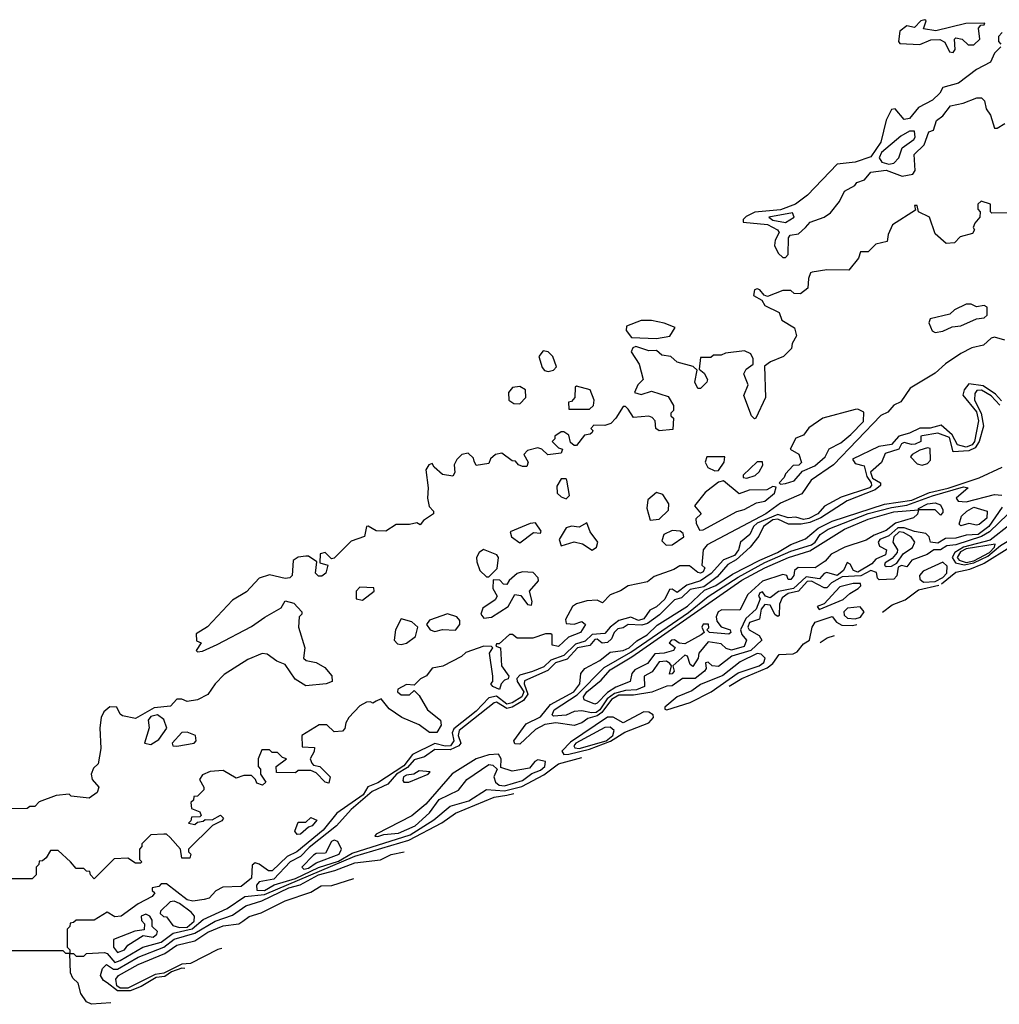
# Model space of a CAD drawing. Extents: x 2889633 to 3052318, y 540750 to 918690.
# Tile 2 of 256: x 2979646 to 2983444, y 543363 to 547180. Entities that reach past the tile are written whole.
import ezdxf

# ---------------------------------------------------------------- set-up
doc = ezdxf.new("R2010")
doc.units = 0

msp = doc.modelspace()

# ---------------------------------------------------------------- linework, layer by layer
at = {"layer": '0CON02XD'}
for points in [[(2983265, 547052.5), (2983272.5, 547065), (2983270, 547105), (2983275, 547110), (2983300, 547105), (2983323, 547083), (2983345, 547082.5), (2983367.5, 547105), (2983363, 547147), (2983371.7, 547158.3), (2983385, 547160), (2983387, 547167), (2983314.2, 547165.8), (2983197, 547137), (2983150, 547145), (2983160, 547175), (2983155, 547180), (2983140, 547175), (2983115, 547150), (2983085, 547156.7), (2983057.5, 547135), (2983053.3, 547095), (2983057.5, 547087.5), (2983135, 547083.3), (2983178.3, 547101.7), (2983213, 547103), (2983233, 547093), (2983250, 547055), (2983265, 547052.5)], [(2983455, 547130), (2983440, 547115), (2983440, 547095), (2983450, 547085)], [(2983450, 547075), (2983425, 547050), (2983410, 547015), (2983355, 546987.5), (2983285, 546933.8), (2983225, 546917.5), (2983212.5, 546895), (2983185, 546867.5), (2983130.7, 546839.3), (2983095, 546797.5), (2983075, 546792.5), (2983040, 546835), (2983025, 546832.5), (2983005, 546790), (2982983.8, 546705), (2982945, 546648), (2982885, 546628), (2982815, 546620), (2982699.7, 546500.4), (2982653.3, 546465), (2982595, 546443.5), (2982496.4, 546433.6), (2982462.5, 546417.5), (2982450, 546405), (2982450, 546395), (2982545, 546386.4), (2982583.3, 546365), (2982590, 546355), (2982574.2, 546325), (2982572.5, 546305), (2982586.7, 546275), (2982605, 546258.8), (2982615, 546258.8), (2982625, 546270), (2982626.2, 546333.8), (2982632.5, 546345), (2982665, 546350), (2982692.5, 546375), (2982710, 546395), (2982765, 546414), (2982789.1, 546430.9), (2982824.2, 546475.8), (2982843.3, 546515), (2982883, 546537), (2982891.7, 546548.3), (2982920.7, 546559.3), (2982945, 546588.8), (2983005, 546596.9), (2983067, 546573), (2983108.3, 546581.7), (2983117.5, 546595), (2983113, 546657), (2983152.5, 546695), (2983170, 546745), (2983188.3, 546751.7), (2983200.7, 546789.3), (2983225, 546807.5), (2983255, 546846.7), (2983303.9, 546856.1), (2983357, 546877), (2983375, 546877.5), (2983386.1, 546866.1), (2983392.5, 546835), (2983409.5, 546809.5), (2983425, 546760), (2983435, 546760), (2983465, 546777.5)], [(2983015, 546620), (2983035, 546624.2), (2983054.2, 546645), (2983067.1, 546682.9), (2983112, 546715), (2983117.5, 546725), (2983115, 546747.5), (2983095, 546748), (2983061.7, 546728.3), (2982987.1, 546665), (2982978, 546645), (2982988.3, 546628.3), (2983015, 546620)], [(2983498.3, 546431.7), (2983415, 546430), (2983410, 546435), (2983410, 546465), (2983373, 546477), (2983360, 546465), (2983360, 546445), (2983370, 546435), (2983367.5, 546415), (2983348.3, 546391.7), (2983342.5, 546375), (2983347.5, 546365), (2983339.3, 546350.7), (2983291.7, 546338.3), (2983270, 546315), (2983237, 546313), (2983195, 546350), (2983173.3, 546415), (2983130, 546435), (2983125, 546460), (2983115, 546460), (2983118.3, 546441.7), (2983030, 546385), (2983013, 546347), (2983009.3, 546320.7), (2982965, 546310), (2982935, 546280), (2982905, 546280), (2982897.5, 546255), (2982860.7, 546209.3), (2982775, 546210), (2982718.3, 546201.7), (2982711.7, 546198.3), (2982703.6, 546176.4), (2982700.7, 546139.3), (2982673, 546117), (2982648.3, 546118.3), (2982635, 546130), (2982605, 546130), (2982545, 546107.5), (2982531.7, 546111.7), (2982515, 546132.5), (2982505, 546136.7), (2982495, 546132.5), (2982490.8, 546110.8), (2982523, 546093), (2982535, 546072.5), (2982590, 546045), (2982600, 546015), (2982650, 545985), (2982657.5, 545955), (2982640, 545925), (2982637.5, 545905), (2982607.5, 545875), (2982556.4, 545853.6), (2982533, 545837), (2982536.7, 545715), (2982500, 545635), (2982495, 545632.5), (2982483.3, 545645), (2982453.6, 545723.6), (2982470, 545765), (2982456.7, 545796.7), (2982453.3, 545806.7), (2982462.5, 545825), (2982490, 545845), (2982490, 545865), (2982480, 545885), (2982456.4, 545896.4), (2982382.5, 545887.5), (2982365, 545880), (2982335, 545880), (2982325, 545870), (2982285, 545870), (2982280, 545825), (2982299.3, 545809.3), (2982312.5, 545785), (2982310, 545775), (2982285, 545750), (2982275, 545750), (2982263.3, 545775), (2982271.7, 545821.7), (2982256.2, 545836.2), (2982195, 545852.5), (2982170, 545875), (2982135, 545880), (2982115, 545897.5), (2982085, 545896.7), (2982035, 545913.3), (2982022.3, 545907.7), (2982017, 545893), (2982047.5, 545845), (2982062.5, 545785), (2982042.5, 545765), (2982030, 545735), (2982055, 545727.5), (2982095, 545740), (2982159.3, 545719.3), (2982180, 545685), (2982180, 545665), (2982170, 545655), (2982170, 545645), (2982180, 545635), (2982178.3, 545591.7), (2982125, 545586.7), (2982112.5, 545595), (2982110, 545625), (2982098.3, 545638.3), (2982085, 545643.3), (2982025, 545637.5), (2982005, 545670), (2981995, 545680), (2981985, 545680), (2981957.5, 545635), (2981937.5, 545615), (2981915, 545607.5), (2981871.7, 545608.3), (2981860, 545595), (2981867.5, 545587.5), (2981865, 545580), (2981857, 545573), (2981835, 545570), (2981805, 545530), (2981795, 545530), (2981781.7, 545541.7), (2981775, 545570), (2981755, 545582.5), (2981745, 545582.5), (2981720, 545565), (2981720, 545555), (2981710, 545545), (2981735, 545520), (2981750, 545515), (2981745, 545500), (2981693.6, 545493.6), (2981670, 545515), (2981655, 545520), (2981615, 545510), (2981600, 545495), (2981617.5, 545465), (2981611.7, 545448.3), (2981595, 545447.5), (2981580, 545455), (2981568.3, 545468.3), (2981555, 545470), (2981515, 545500), (2981490, 545495), (2981471.7, 545478.3), (2981465, 545460), (2981415, 545452.5), (2981408.3, 545468.3), (2981405, 545480), (2981385, 545500), (2981360, 545495), (2981340, 545475), (2981330, 545455), (2981332.5, 545425), (2981325, 545410), (2981285, 545417.5), (2981252.5, 545445), (2981245, 545460), (2981232.5, 545455), (2981220, 545435), (2981230, 545365), (2981226.7, 545325), (2981233.6, 545293.6), (2981250, 545275), (2981250, 545265), (2981211.7, 545238.3), (2981198.3, 545221.7), (2981185, 545230), (2981156.7, 545223.3), (2981105, 545223.3), (2981065, 545197.5), (2981028.3, 545198.3), (2980997, 545217), (2980990, 545215), (2980983, 545177), (2980931.2, 545158.8), (2980865, 545092.5), (2980855, 545090), (2980830, 545115), (2980810.5, 545109.5), (2980810, 545075), (2980840, 545065), (2980832.5, 545035), (2980817, 545023), (2980805, 545022.5), (2980793.3, 545035), (2980798.3, 545078.3), (2980765, 545100), (2980755, 545100), (2980725, 545096.2), (2980706.4, 545083.6), (2980702.5, 545025), (2980693.6, 545016.4), (2980675, 545014.2), (2980615, 545027.5), (2980574.2, 545015.8), (2980525, 544962.5), (2980470.5, 544929.5), (2980373.9, 544826.1), (2980330.7, 544799.3), (2980331.7, 544771.7), (2980350, 544765), (2980330, 544735), (2980335, 544730), (2980355, 544732.5), (2980411.7, 544758.3), (2980545, 544827.5), (2980596.4, 544863.6), (2980659.3, 544900.7), (2980675, 544927.5), (2980708.3, 544918.3), (2980740, 544885), (2980740, 544875), (2980730, 544865), (2980727.5, 544825), (2980752, 544745), (2980746.7, 544705), (2980756.1, 544696.1), (2980795, 544688.8), (2980828.8, 544668.8), (2980856.1, 544636.1), (2980857.5, 544615), (2980834.4, 544605.6), (2980755, 544598), (2980713.7, 544623.7), (2980675, 544680.6), (2980643.3, 544693.3), (2980605, 544720.8), (2980586.4, 544723.6), (2980530.3, 544699.6), (2980438.6, 544641.4), (2980404.4, 544605.6), (2980375.9, 544564.1), (2980335, 544544), (2980295, 544536.7), (2980275, 544546.7), (2980255, 544546.7), (2980230.7, 544519.3), (2980167.6, 544512.4), (2980095, 544471.2), (2980045, 544481.2), (2980035, 544487.5), (2980022.5, 544515), (2979995, 544516.2), (2979972.7, 544497.3), (2979962, 544475), (2979956.2, 544435), (2979960, 544355), (2979950, 544295), (2979931.7, 544278.3), (2979922.5, 544255), (2979927.5, 544235), (2979952.5, 544205), (2979946.1, 544183.9), (2979915, 544162.5), (2979845, 544170), (2979837.5, 544177.5), (2979787.7, 544172.3), (2979721.7, 544148.3), (2979705, 544130), (2979685, 544130), (2979675, 544122.5), (2979535, 544120)], [(2982615, 546394.3), (2982648.8, 546415), (2982641.7, 546431.7), (2982550, 546415), (2982565, 546402.5), (2982615, 546394.3)], [(2983195, 545967.5), (2983225, 545972.5), (2983260.7, 545989.3), (2983295, 545993.3), (2983355, 546020), (2983385, 546023.8), (2983396.2, 546035), (2983396.2, 546066.2), (2983385, 546072.5), (2983355, 546067.5), (2983335, 546077.5), (2983315, 546077.5), (2983270, 546055), (2983251.7, 546038.3), (2983175, 546020), (2983170, 546005), (2983183.6, 545973.6), (2983195, 545967.5)], [(2982115, 545943.8), (2982166.2, 545953.8), (2982187, 545987), (2982145, 546004), (2982095, 546014.3), (2982055, 546014.2), (2981998.3, 545991.7), (2981997.5, 545975), (2982018.3, 545948.3), (2982115, 545943.8)], [(2983465, 545937.5), (2983425, 545948.8), (2983412.5, 545945), (2983381.7, 545918.3), (2983337.5, 545907.5), (2983295, 545886.7), (2983234.4, 545845.6), (2983195, 545810), (2983098.3, 545751.7), (2983061.7, 545698.3), (2983035, 545686.2), (2983011.2, 545658.8), (2982984.4, 545645.6), (2982801.2, 545455), (2982714.4, 545395.5), (2982677.5, 545342.5), (2982595, 545306.2), (2982538.8, 545265), (2982311.2, 545145), (2982296, 545125), (2982290, 545065), (2982302.5, 545055), (2982295, 545040), (2982285, 545034), (2982275, 545036.7), (2982242.5, 545062.5), (2982205, 545063.3), (2982181.7, 545048.3), (2982105, 545021.2), (2982079.5, 545000.5), (2982005, 544986), (2981975, 544966.2), (2981935, 544951.2), (2981905, 544920), (2981885, 544930), (2981845, 544927.1), (2981805, 544915.8), (2981788.8, 544905), (2981762.5, 544855), (2981765, 544840), (2981795, 544837.5), (2981825, 544847.5), (2981840, 544835), (2981820, 544805), (2981773, 544787), (2981735, 544750), (2981710, 544755), (2981710, 544795), (2981705, 544800), (2981685, 544800), (2981635, 544782.5), (2981575, 544782.5), (2981557, 544797), (2981545, 544796.7), (2981505, 544760), (2981495, 544760), (2981491.7, 544751.7), (2981510, 544745), (2981513.3, 544675), (2981542.5, 544635), (2981540, 544625), (2981525, 544620), (2981512.5, 544605), (2981505.9, 544584.1), (2981480, 544595), (2981472.5, 544605), (2981480, 544615), (2981480, 544635), (2981467.5, 544725), (2981480, 544745), (2981475, 544750), (2981445, 544751.2), (2981375, 544726.7), (2981358.3, 544711.7), (2981286, 544674), (2981245, 544666.2), (2981223.3, 544636.7), (2981200, 544625), (2981175, 544600), (2981145, 544602.5), (2981112.5, 544585), (2981110, 544575), (2981125, 544562.5), (2981157, 544563), (2981175, 544580), (2981195, 544560), (2981227.5, 544505), (2981277.5, 544465), (2981280, 544445), (2981263.6, 544416.4), (2981235, 544416.7), (2981195, 544446.2), (2981127.5, 544475), (2981078.3, 544508.3), (2981047, 544547), (2981028.3, 544538.3), (2981015, 544530), (2981006.4, 544536.4), (2980990, 544535), (2980965, 544520), (2980922.5, 544475), (2980910, 544455), (2980907, 544433), (2980897.5, 544422.5), (2980865, 544420), (2980836.7, 544446.7), (2980806.4, 544446.4), (2980740, 544405), (2980741.7, 544361.7), (2980788.3, 544358.3), (2980787, 544343), (2980772.5, 544315), (2980778.3, 544298.3), (2980785, 544290), (2980810, 544285), (2980850, 544245), (2980845, 544220), (2980830, 544225), (2980795, 544260), (2980775, 544270), (2980725, 544270), (2980715, 544260), (2980641.7, 544261.7), (2980640, 544285), (2980680, 544315), (2980665, 544320), (2980645, 544340), (2980625, 544340), (2980615, 544350), (2980585, 544350), (2980570, 544315), (2980570, 544285), (2980580, 544275), (2980580, 544255), (2980600, 544225), (2980587, 544213), (2980565, 544220), (2980560, 544235), (2980545, 544250), (2980515, 544250), (2980485, 544240), (2980435, 544270), (2980385, 544266.2), (2980355, 544253.3), (2980342.5, 544235), (2980360, 544205), (2980360, 544195), (2980335, 544170), (2980321.7, 544168.3), (2980320, 544155), (2980310, 544145), (2980311.7, 544121.7), (2980345, 544110), (2980350, 544095), (2980345, 544090), (2980311.7, 544088.3), (2980310, 544075), (2980300, 544065), (2980325, 544060), (2980335, 544070), (2980357, 544073), (2980365, 544080), (2980391.7, 544078.3), (2980425, 544096.7), (2980436.7, 544085), (2980430, 544075), (2980393.3, 544056.7), (2980300, 543965), (2980300, 543955), (2980310, 543945), (2980305, 543930), (2980275, 543930), (2980270, 543965), (2980229.5, 544009.5), (2980215, 544022.5), (2980205, 544023.3), (2980155, 544020), (2980120, 543985), (2980120, 543975), (2980110, 543965), (2980110, 543925), (2980120, 543915), (2980115, 543910), (2980095, 543910), (2980065, 543930), (2980012.5, 543927.5), (2979935, 543850), (2979920, 543865), (2979918.3, 543878.3), (2979905, 543880), (2979895, 543890), (2979865, 543890), (2979842.5, 543915), (2979795, 543960), (2979765, 543960), (2979748.3, 543931.7), (2979735, 543920), (2979721.7, 543918.3), (2979720, 543905), (2979710, 543895), (2979710, 543865), (2979695, 543850), (2979505, 543850)], [(2981695, 545816.2), (2981715, 545821.2), (2981727.5, 545835), (2981712.5, 545875), (2981695, 545892.5), (2981675, 545896.7), (2981658.8, 545875), (2981671.7, 545831.7), (2981680.8, 545820.8), (2981695, 545816.2)], [(2983452.1, 545702.1), (2983428.8, 545728.8), (2983381.1, 545761.1), (2983325, 545768), (2983307.5, 545745), (2983302.5, 545725), (2983355, 545660), (2983363.3, 545625), (2983347.9, 545545), (2983338.5, 545531.5), (2983315, 545522.5), (2983281.8, 545531.8), (2983261.4, 545571.4), (2983217.7, 545607.7), (2983175, 545597.1), (2983135, 545596.9), (2983095, 545576.9), (2983054.3, 545565.7), (2983025, 545533.8), (2982976.7, 545525), (2982875, 545476.7), (2982885, 545460), (2982920, 545450), (2982929.5, 545409.5), (2982946.7, 545385), (2982948.1, 545375), (2982940.8, 545365), (2982830.5, 545329.5), (2982765.7, 545294.3), (2982740, 545265), (2982705, 545246.5), (2982685, 545242.7), (2982655, 545252.2), (2982625, 545248.6), (2982585, 545262.2), (2982505, 545227.8), (2982490.8, 545215), (2982476.2, 545185), (2982440, 545155), (2982433.1, 545125), (2982416.4, 545103.6), (2982374.4, 545085.6), (2982326.7, 545033.3), (2982285, 545004.5), (2982232.3, 544987.7), (2982195, 544960), (2982175, 544972), (2982165, 544971.2), (2982146.8, 544933.2), (2982115, 544904.3), (2982089.1, 544890.9), (2982065, 544857.1), (2982045, 544851.1), (2982015, 544864.3), (2981968.3, 544851.7), (2981934.6, 544825.4), (2981915, 544801.2), (2981865, 544796.9), (2981838.7, 544771.3), (2981800.1, 544759.8), (2981755, 544715.6), (2981705, 544697.8), (2981678.1, 544671.9), (2981633.8, 544653.8), (2981585, 544638.9), (2981573.8, 544626.2), (2981574.6, 544614.6), (2981600.4, 544575), (2981593.1, 544555), (2981555, 544531.5), (2981535, 544527.3), (2981495, 544557.8), (2981465, 544550.8), (2981415, 544500), (2981329.1, 544430.9), (2981322.9, 544415), (2981328.6, 544385), (2981315.8, 544365), (2981295, 544363.8), (2981255, 544374.4), (2981168.9, 544331.1), (2981135, 544287.8), (2981035, 544221.4), (2980995, 544206), (2980977.1, 544175), (2980875.6, 544104.4), (2980822, 544038), (2980720, 543955), (2980683.1, 543936.9), (2980625, 543881.2), (2980610.5, 543880.5), (2980575, 543906.7), (2980558.3, 543911.7), (2980547.5, 543902.5), (2980545, 543852.5), (2980505, 543820), (2980433, 543817), (2980407, 543803), (2980380, 543775), (2980360.7, 543769.3), (2980316.7, 543763.3), (2980295, 543768.8), (2980215, 543830), (2980195, 543830), (2980185, 543820), (2980160, 543815), (2980160, 543805), (2980170, 543795), (2980159.3, 543780.7), (2980105, 543753.3), (2980040, 543705), (2980015, 543702.5), (2979985, 543720), (2979935, 543690), (2979865, 543690), (2979855, 543680), (2979841.7, 543678.3), (2979840, 543665), (2979830, 543655), (2979830, 543585), (2979840, 543575), (2979840, 543560), (2979855, 543560), (2979865, 543550), (2979895, 543550), (2979905, 543560), (2979975, 543563.8), (2979985, 543560), (2980015, 543525.8), (2980035, 543532.9), (2980123.3, 543585), (2980195, 543604.4), (2980241.1, 543638.9), (2980314.2, 543655.8), (2980357.9, 543692.1), (2980450, 543735), (2980518.3, 543781.7), (2980595, 543788.9), (2980945, 543937.9), (2981155, 544000), (2981282.9, 544067.1), (2981335, 544104), (2981485, 544165.8), (2981533.9, 544173.9), (2981561.5, 544180.5)], [(2981585, 545691.2), (2981608, 545715), (2981606.2, 545745), (2981585, 545758), (2981556.1, 545753.9), (2981541.2, 545735), (2981542.5, 545705), (2981562, 545692), (2981585, 545691.2)], [(2981855, 545670), (2981870, 545685), (2981872.5, 545705), (2981857.5, 545745), (2981805, 545760), (2981800, 545755), (2981797.5, 545715), (2981785, 545700), (2981773, 545697), (2981775, 545670), (2981855, 545670)], [(2983445.3, 545685.2), (2983412.6, 545722.6), (2983375, 545743.5), (2983356.8, 545743.2), (2983348.9, 545731.1), (2983347.1, 545705), (2983372.7, 545655), (2983382.5, 545605), (2983365.4, 545544.6), (2983349.6, 545520.4), (2983325, 545508.5), (2983265, 545504.3), (2983250.9, 545560.9), (2983205, 545577.5), (2983145, 545567.5), (2983140, 545565), (2983138.8, 545545), (2983117.5, 545535), (2983102.7, 545532.7), (2983075, 545540.8), (2983064.6, 545535.4), (2983054, 545515), (2983001.7, 545498.3), (2982986.8, 545463.2), (2982944, 545426), (2982952.2, 545402.3), (2982982.5, 545385), (2982983.3, 545375), (2982962.3, 545357.7), (2982853.8, 545315), (2982751.2, 545248.8), (2982708.5, 545231.4), (2982675, 545224.3), (2982625.8, 545224.2), (2982585, 545243.6), (2982565, 545240.8), (2982530, 545215), (2982511.9, 545178.1), (2982477.5, 545135), (2982423.2, 545086.8), (2982391.4, 545068.6), (2982349.4, 545020.6), (2982298.3, 544981.7), (2982245, 544971.4), (2982211.1, 544938.9), (2982185, 544931.2), (2982126.4, 544873.6), (2982080, 544840), (2982057.5, 544832.5), (2982005, 544835.8), (2981985, 544822.5), (2981965, 544818.8), (2981950, 544805), (2981940.5, 544779.5), (2981925, 544766), (2981903.6, 544763.6), (2981885, 544779.2), (2981875, 544777.5), (2981855.9, 544754.1), (2981808.6, 544745), (2981768.8, 544701.2), (2981723.3, 544686.7), (2981692.9, 544657.1), (2981602.4, 544617.6), (2981601.1, 544605), (2981616.2, 544565), (2981598.7, 544541.3), (2981555.5, 544514.5), (2981535, 544509.5), (2981495, 544534.2), (2981485, 544532), (2981349.4, 544425), (2981345.6, 544405), (2981355.7, 544375), (2981348, 544365), (2981315, 544349.3), (2981255, 544351.5), (2981215, 544323.1), (2981175, 544310.5), (2981148.9, 544281.1), (2981106.4, 544255), (2981073.2, 544216.8), (2981011.8, 544188.2), (2980931.5, 544118.6), (2980874, 544055), (2980768.5, 543971.4), (2980735, 543936.9), (2980695, 543916), (2980631.1, 543848.9), (2980575, 543837.5), (2980564.4, 543825), (2980565.6, 543805.6), (2980595, 543804.6), (2980633, 543827), (2980715, 543850.9), (2980805, 543893.2), (2980881.5, 543918.4), (2980935, 543948.7), (2981160, 544020), (2981251.8, 544078.2), (2981315, 544132), (2981387.7, 544152.3), (2981455, 544196.2), (2981525, 544190.3), (2981592.1, 544207.9), (2981677.8, 544252.3), (2981734.5, 544295.5), (2981824.7, 544320)], [(2982595, 545380), (2982615, 545382.5), (2982648.1, 545391.9), (2982680, 545430), (2982728.8, 545451.2), (2982768, 545485), (2982783.8, 545516.2), (2982829.8, 545540.2), (2982868.5, 545571.5), (2982917.6, 545622.4), (2982918.8, 545658.8), (2982895, 545670), (2982885, 545668.8), (2982760, 545635), (2982705, 545597.5), (2982685, 545570), (2982655, 545557.5), (2982632.5, 545515), (2982666.4, 545496.4), (2982676.4, 545463.6), (2982667, 545453), (2982645, 545452.5), (2982615, 545420), (2982610, 545405), (2982590, 545385), (2982595, 545380)], [(2983145, 545453.1), (2983165, 545459.1), (2983176.9, 545473.1), (2983175, 545517.5), (2983165, 545520.4), (2983135, 545511.4), (2983105.6, 545495), (2983099.4, 545485), (2983125, 545458.1), (2983145, 545453.1)], [(2982340.7, 545430.7), (2982355, 545432.5), (2982377.5, 545465), (2982380, 545485), (2982310, 545485), (2982303.3, 545465), (2982314.1, 545444.1), (2982340.7, 545430.7)], [(2983477.1, 545262.9), (2983405.2, 545194.8), (2983375, 545176.8), (2983275, 545143.9), (2983240, 545140), (2983215.5, 545124.5), (2983190, 545125), (2983163.4, 545106.6), (2983104.5, 545085.5), (2983085, 545058.8), (2983065, 545064), (2983051.7, 545058.3), (2983045.8, 545024.2), (2983035, 545011.2), (2982978.3, 545008.3), (2982971.2, 545015), (2982967.6, 545037.6), (2982945, 545044.5), (2982906.3, 545023.7), (2982835, 545020), (2982793, 544997), (2982775, 544977.5), (2982765, 544977.1), (2982715, 545003.8), (2982698.3, 545001.7), (2982665, 544964.2), (2982624.7, 544955.3), (2982601.7, 544938.3), (2982591.5, 544915), (2982590, 544870), (2982585, 544866.7), (2982575, 544873.3), (2982555, 544910), (2982535, 544913.3), (2982520.9, 544895), (2982513.8, 544856.2), (2982475, 544843.3), (2982469.2, 544825), (2982474, 544815), (2982513, 544793), (2982522.5, 544775), (2982480.6, 544735), (2982406.8, 544713.2), (2982355, 544672.5), (2982330, 544675), (2982315, 544690), (2982305, 544687.5), (2982307.5, 544665), (2982301.2, 544655), (2982265, 544625.7), (2982215, 544626), (2982175, 544597.5), (2982155, 544596), (2982096.8, 544573.2), (2982025, 544562.2), (2981968.3, 544561.7), (2981940, 544545), (2981903.1, 544495), (2981885, 544481.6), (2981848.6, 544471.4), (2981825, 544454.5), (2981795, 544444.5), (2981725, 544454), (2981682, 544448), (2981645, 544429.2), (2981585, 544371.2), (2981565, 544372.5), (2981561.2, 544385), (2981610, 544450), (2981665, 544477.5), (2981703.3, 544525), (2981794.2, 544575), (2981818, 544605), (2981821.2, 544645), (2981836.7, 544665), (2981894.4, 544695.6), (2981935, 544728.8), (2981985, 544734.3), (2982008.8, 544745), (2982038.3, 544771.7), (2982078, 544795), (2982117.5, 544832.5), (2982235, 544906.2), (2982301.2, 544968.8), (2982345, 544986.2), (2982409.4, 545030.6), (2982515.4, 545084.6), (2982583.8, 545115), (2982635, 545146), (2982692.7, 545167.3), (2982741.1, 545208.9), (2982795, 545236), (2982998.3, 545301.7), (2983105, 545317.3), (2983173.2, 545346.8), (2983245.8, 545364.2), (2983365.8, 545404.2), (2983455, 545445.3)], [(2982465, 545402.5), (2982497, 545413), (2982513, 545427), (2982527, 545453), (2982526, 545466), (2982505, 545466), (2982450, 545415), (2982450, 545405), (2982465, 545402.5)], [(2981715, 544480), (2981710, 544485), (2981717.5, 544505), (2981806.6, 544563.4), (2981911.2, 544668.8), (2982015, 544728.2), (2982238.5, 544881.5), (2982315.4, 544944.6), (2982430.7, 545019.3), (2982535, 545075.5), (2982635, 545120), (2982716, 545145), (2982730, 545155), (2982748.8, 545185), (2982780, 545205), (2982935, 545265.4), (2983025, 545289.2), (2983085, 545298.2), (2983184.4, 545334.4), (2983305, 545368.6), (2983322.5, 545365), (2983276.7, 545325), (2983283.9, 545313.9), (2983315, 545311.1), (2983425, 545340), (2983453, 545337)], [(2981765, 545322.5), (2981777.5, 545335), (2981767.5, 545395), (2981765, 545400), (2981745, 545400), (2981728.3, 545371.7), (2981730, 545345), (2981745, 545330), (2981765, 545322.5)], [(2982281.7, 545201.7), (2982295, 545202.5), (2982426.7, 545273.3), (2982455, 545281.2), (2982502.5, 545307.5), (2982535, 545314), (2982572.5, 545345), (2982578.3, 545368.3), (2982565, 545370), (2982543, 545357), (2982473.6, 545356.4), (2982435, 545342.5), (2982375, 545392.5), (2982355, 545387.5), (2982303, 545347), (2982262.5, 545295), (2982287.5, 545265), (2982267.5, 545245), (2982268.3, 545228.3), (2982281.7, 545201.7)], [(2982090, 545240), (2982125, 545243.3), (2982160.7, 545279.3), (2982163, 545303), (2982139.3, 545339.3), (2982115, 545346.7), (2982081.2, 545318.8), (2982077, 545287), (2982090, 545240)], [(2983455, 545290), (2983402.9, 545215), (2983361.2, 545185), (2983315, 545182), (2983275, 545170), (2983235, 545169.4), (2983205, 545150.8), (2983176.7, 545155), (2983171.4, 545175), (2983158.2, 545188.2), (2983115, 545195.7), (2983075, 545210.9), (2983050.3, 545210.4), (2983015, 545179.4), (2982980, 545165), (2982974.2, 545155), (2982978.8, 545138.8), (2983006.2, 545125), (2983002, 545105), (2982965, 545089.2), (2982949.1, 545070.9), (2982895, 545038.6), (2982878.8, 545045), (2982865, 545070), (2982853.8, 545076.2), (2982839.2, 545045), (2982814.4, 545025.6), (2982775, 545036.9), (2982765, 545033.8), (2982746.9, 545013.1), (2982695, 545020), (2982646, 544975), (2982587.1, 544962.9), (2982555, 544938.8), (2982536.7, 544945), (2982525, 544962.5), (2982515, 544958.8), (2982510, 544945), (2982516.7, 544935), (2982500.6, 544895), (2982461.3, 544858.7), (2982440, 544815), (2982445, 544796.7), (2982463.8, 544775), (2982455, 544750), (2982405, 544735.7), (2982385, 544742), (2982365, 544761.2), (2982315, 544768), (2982278.8, 544725), (2982276, 544705), (2982255, 544673.3), (2982245, 544680), (2982235, 544712.5), (2982225, 544716.7), (2982177.5, 544675), (2982182.5, 544655), (2982175, 544643.8), (2982165, 544642.5), (2982172.5, 544675), (2982166.7, 544685), (2982153.1, 544693.1), (2982125, 544691.4), (2982098.1, 544651.9), (2982066.2, 544635), (2982067.5, 544595), (2982037.6, 544582.4), (2981995, 544580), (2981952.3, 544567.7), (2981923.2, 544546.8), (2981895.4, 544505), (2981881.2, 544495), (2981862.8, 544492.8), (2981825, 544501.2), (2981795, 544498), (2981765, 544484.2), (2981715, 544480)], [(2981875, 544526.7), (2981834, 544544), (2981831.2, 544555), (2981844.3, 544575), (2981900, 544620), (2981935, 544660), (2982019.4, 544710.6), (2982445, 545007.8), (2982534.7, 545055.4), (2982626.7, 545095), (2982709.1, 545120.9), (2982843.3, 545205), (2982935.7, 545244.3), (2983035, 545272.9), (2983130, 545280), (2983130, 545285), (2983165, 545303.3), (2983195, 545307.5), (2983215, 545300), (2983225, 545280), (2983225, 545270), (2983215, 545260), (2983195, 545280), (2983130, 545280), (2983127, 545263), (2983110.7, 545249.3), (2983041.5, 545228.5), (2983005, 545200), (2982958.3, 545181.7), (2982927.7, 545162.3), (2982844.3, 545135.7), (2982792.2, 545107.8), (2982768.3, 545081.7), (2982730, 545055), (2982664.1, 545055.9), (2982650, 545045), (2982647.5, 545025), (2982635, 545010), (2982625, 545010), (2982620, 545025), (2982605, 545030), (2982525, 545003.3), (2982468.3, 544951.7), (2982438.3, 544891.7), (2982367.7, 544892.3), (2982353.3, 544885), (2982346.2, 544865), (2982348.3, 544848.3), (2982365, 544826.7), (2982400, 544815), (2982402.5, 544805), (2982395, 544797.5), (2982320, 544805), (2982310, 544815), (2982317, 544823), (2982316.4, 544836.4), (2982295, 544836.7), (2982290, 544825), (2982300, 544805), (2982287.5, 544795), (2982225, 544760), (2982203, 544763), (2982185, 544776.2), (2982172.5, 544775), (2982163.9, 544763.9), (2982186.7, 544746.7), (2982180, 544735), (2982145, 544724), (2982108, 544722), (2982080, 544685), (2982030.3, 544659.6), (2982018.8, 544645), (2982012.5, 544615), (2981957, 544593), (2981925, 544572.5), (2981885, 544530), (2981875, 544526.7)], [(2983295, 545217.5), (2983287.5, 545225), (2983297.5, 545255), (2983317.5, 545275), (2983345, 545290), (2983396.7, 545275), (2983395, 545247.5), (2983365, 545223.3), (2983355, 545220), (2983325, 545227.5), (2983295, 545217.5)], [(2981585, 545152.5), (2981638.3, 545191.7), (2981665, 545190), (2981667, 545197), (2981645, 545230), (2981625, 545227.5), (2981547.5, 545195), (2981552.5, 545175), (2981585, 545152.5)], [(2981865, 545123.3), (2981882.5, 545135), (2981887.5, 545155), (2981857.5, 545195), (2981845, 545230), (2981815, 545212.5), (2981785, 545216.7), (2981765, 545210), (2981737.5, 545165), (2981745, 545140), (2981795, 545156.2), (2981827.7, 545147.7), (2981865, 545123.3)], [(2983306.8, 545066.8), (2983345, 545074), (2983399.2, 545100.8), (2983448.7, 545141.3), (2983515, 545181.5), (2983520.9, 545195), (2983509.1, 545219.1), (2983495, 545225.6), (2983485, 545222.2), (2983407.5, 545162.5), (2983305, 545135.2), (2983271.1, 545115), (2983260.5, 545095), (2983274.1, 545074.1), (2983306.8, 545066.8)], [(2982152.5, 545142.5), (2982175, 545143.8), (2982220, 545175), (2982218.3, 545188.3), (2982207, 545197), (2982175, 545200), (2982142.5, 545185), (2982135, 545160), (2982152.5, 545142.5)], [(2983005, 545060), (2983025, 545062), (2983046.7, 545073.3), (2983070.8, 545109.2), (2983106.5, 545133.5), (2983116.7, 545155), (2983102, 545175), (2983072.2, 545192.2), (2983055, 545194.5), (2983034.5, 545175), (2983031.4, 545155), (2983048.8, 545125), (2983047.5, 545115), (2983028.3, 545091.7), (2983001.2, 545075), (2982998.8, 545065), (2983005, 545060)], [(2983315, 545076.3), (2983345, 545082), (2983405.1, 545114.8), (2983424.4, 545135), (2983427.1, 545147.1), (2983315, 545129.3), (2983292.9, 545117.1), (2983280, 545095), (2983287.5, 545085), (2983315, 545076.3)], [(2981465, 545020), (2981497, 545053), (2981502.5, 545095), (2981496.1, 545106.1), (2981443.6, 545126.4), (2981427.5, 545115), (2981417.5, 545095), (2981418.3, 545078.3), (2981430, 545045), (2981455, 545020), (2981465, 545020)], [(2983219.3, 544993.5), (2983275, 545038.5), (2983329.8, 545050.2), (2983379.5, 545070.8), (2983385.3, 545073.6), (2983484.3, 545135.7)], [(2983150.1, 545000.1), (2983195, 545002.9), (2983225, 545017.5), (2983240.3, 545035), (2983241.5, 545061.5), (2983225, 545076.9), (2983148.2, 545041.8), (2983133.8, 545025), (2983135, 545011.4), (2983150.1, 545000.1)], [(2981445, 544860), (2981475, 544863.8), (2981540, 544905), (2981565, 544952.5), (2981588.3, 544948.3), (2981615, 544913.3), (2981630, 544910), (2981632.5, 544925), (2981622.5, 544965), (2981656.7, 545005), (2981656.1, 545016.1), (2981636.7, 545036.7), (2981595, 545040), (2981575, 545033.3), (2981543.6, 545006.4), (2981535, 544990), (2981521.7, 544991.7), (2981507, 545007), (2981481.7, 545008.3), (2981480, 544975), (2981497.5, 544945), (2981489.3, 544930.7), (2981441.2, 544898.8), (2981433.3, 544875), (2981445, 544860)], [(2982745, 544894.3), (2982837.9, 544932.1), (2982863.8, 544956.2), (2982896.9, 544975), (2982906.4, 544985), (2982905.6, 544995), (2982877.5, 544995), (2982825, 544981.1), (2982764.2, 544915.8), (2982737.5, 544905), (2982745, 544894.3)], [(2982991, 544883.2), (2983027.8, 544912.2), (2983079.1, 544930.9), (2983130.4, 544969.6), (2983209.2, 544988.6)], [(2980975, 544930), (2981020, 544965), (2981018.3, 544978.3), (2980965, 544980), (2980950, 544965), (2980950, 544935), (2980975, 544930)], [(2981255, 544808.8), (2981285, 544816.2), (2981335, 544813.3), (2981352.5, 544835), (2981351.7, 544851.7), (2981340, 544865), (2981305, 544877.5), (2981235, 544852.5), (2981222.5, 544835), (2981237.5, 544815), (2981255, 544808.8)], [(2982885, 544856.9), (2982905, 544863.8), (2982920, 544885), (2982904.6, 544904.6), (2982855, 544899.5), (2982841.2, 544885), (2982842.1, 544872.1), (2982855, 544859.6), (2982885, 544856.9)], [(2981125, 544757.5), (2981145, 544763.3), (2981180.7, 544789.3), (2981190, 544825), (2981165.9, 544845.9), (2981125, 544857.5), (2981102.5, 544815), (2981097.5, 544775), (2981110.7, 544760.7), (2981125, 544757.5)], [(2982396.7, 544596.2), (2982445, 544626.7), (2982543.3, 544667), (2982565.6, 544685), (2982590.3, 544719.6), (2982645, 544722.1), (2982660.6, 544729.4), (2982685, 544760), (2982707.5, 544775), (2982717.5, 544825), (2982730, 544845), (2982795, 544866.7), (2982812.5, 544845), (2982833.1, 544833.1), (2982875, 544831.1), (2982891.1, 544835)], [(2982748.7, 544766.2), (2982775.7, 544784.3), (2982804.5, 544793.1)], [(2982155, 544504.6), (2982245, 544532.6), (2982327.1, 544575), (2982431.8, 544648.2), (2982513.1, 544675), (2982531.1, 544688.9), (2982535.5, 544705), (2982520.1, 544720.2), (2982505, 544723.1), (2982439.6, 544690.4), (2982372.2, 544637.8), (2982285, 544602.5), (2982251.9, 544578), (2982195, 544555.4), (2982147.5, 544515), (2982147, 544507), (2982155, 544504.6)], [(2981755, 544331.1), (2981775, 544333.1), (2981855, 544351.8), (2981936.7, 544383.3), (2981991.8, 544418.2), (2982085.1, 544454.8), (2982103.1, 544475), (2982102.2, 544485), (2982085, 544495.4), (2982065, 544497.2), (2981985, 544454.2), (2981946.9, 544476.9), (2981925, 544476.9), (2981780.7, 544379.3), (2981747.5, 544345), (2981755, 544331.1)], [(2980155, 544370), (2980185, 544390), (2980216.4, 544433.6), (2980205, 544467.5), (2980180, 544485), (2980155, 544478.8), (2980143.8, 544465), (2980147.5, 544435), (2980130, 544375), (2980155, 544370)], [(2980255, 544363.8), (2980322.5, 544375), (2980330, 544385), (2980327.5, 544405), (2980295, 544418.8), (2980275, 544417.5), (2980237.5, 544375), (2980240, 544365), (2980255, 544363.8)], [(2981815, 544354.7), (2981919.4, 544385), (2981945.6, 544405), (2981950, 544425), (2981935, 544437.5), (2981915, 544436.2), (2981802.5, 544375), (2981794.3, 544365), (2981797.7, 544357.7), (2981815, 544354.7)], [(2981035, 544014.4), (2981058, 544022), (2981115, 544026.7), (2981178.9, 544055), (2981235, 544105.8), (2981272.4, 544157.6), (2981347.1, 544192.9), (2981380, 544235), (2981465, 544293.5), (2981480.5, 544290.5), (2981497.5, 544275), (2981484.6, 544245), (2981490.7, 544225), (2981505, 544212.6), (2981525, 544209.8), (2981595, 544230.8), (2981631.4, 544258.6), (2981665, 544270.3), (2981681.8, 544285), (2981684.4, 544304.4), (2981655, 544310.4), (2981643.1, 544305), (2981621.7, 544278.3), (2981555, 544267.3), (2981511.2, 544281.2), (2981512.5, 544315), (2981502.3, 544332.3), (2981465, 544330), (2981415, 544315.5), (2981322.9, 544257.1), (2981220.6, 544139.4), (2981166.4, 544093.6), (2981027.5, 544022.5), (2981022.5, 544015), (2981035, 544014.4)], [(2981135, 544224.2), (2981155, 544224.3), (2981230, 544255), (2981237.5, 544265), (2981195, 544268.8), (2981174.3, 544255.7), (2981145, 544251.5), (2981134.4, 544245), (2981131.1, 544231.1), (2981135, 544224.2)], [(2980721.7, 544021.7), (2980712.5, 544035), (2980725, 544070), (2980755, 544070), (2980775, 544087.5), (2980797.5, 544077.5), (2980780, 544055), (2980765, 544050), (2980735, 544022.5), (2980721.7, 544021.7)], [(2980747.5, 543887.5), (2980765, 543891.6), (2980795, 543912.3), (2980884.2, 543945), (2980894, 543965), (2980878.8, 543995), (2980865, 543999.2), (2980854.2, 543995), (2980831.4, 543948.6), (2980795, 543947.8), (2980785, 543940.8), (2980740, 543895), (2980747.5, 543887.5)], [(2980286, 543502.7), (2980275, 543502.9), (2980235, 543488.9), (2980209.2, 543470.8), (2980175, 543466.8), (2980117.5, 543432.5), (2980074.2, 543415.8), (2980025.8, 543415.8), (2979985, 543446), (2979971.2, 543455), (2979958.8, 543475), (2979967.3, 543502.7), (2979982.7, 543517.3), (2980009.1, 543499.1), (2980025, 543500), (2980105, 543545.7), (2980204.6, 543585.4), (2980245, 543615.6), (2980325, 543639.4), (2980403.3, 543685), (2980471.2, 543708.8), (2980522.5, 543745), (2980585, 543764.2), (2980690, 543815), (2980733, 543827), (2980805, 543865.5), (2980868.3, 543881.7), (2980945, 543912), (2981045, 543923.3), (2981085.9, 543944.1), (2981136.3, 543954.5)], [(2980430.2, 543579.3), (2980414.1, 543575.9), (2980308.8, 543521.2), (2980275, 543518.9), (2980205, 543483.4), (2980170.8, 543479.1), (2980065, 543426.2), (2980035.4, 543425.4), (2980022.9, 543435), (2980019.2, 543460.8), (2980028.8, 543475), (2980105, 543517.1), (2980209.3, 543560.7), (2980255, 543592.5), (2980325, 543609.2), (2980375, 543642.9), (2980435, 543667.5), (2980495, 543675.8), (2980511.2, 543685), (2980535.7, 543704.3), (2980581.7, 543718.3), (2980675.7, 543764.3), (2980775, 543798.6), (2980815, 543822), (2980855.6, 543824.4), (2980941.1, 543850.8)], [(2980265, 543661.2), (2980295, 543662.7), (2980322.5, 543685), (2980323.3, 543705), (2980310.9, 543720.9), (2980265, 543754.3), (2980245, 543762.5), (2980229.2, 543760.8), (2980192.5, 543725), (2980190, 543715), (2980203.3, 543703.3), (2980215, 543702.5), (2980239.2, 543669.2), (2980265, 543661.2)], [(2980025, 543563.8), (2980052.5, 543575), (2980065, 543592.5), (2980125, 543630), (2980163.6, 543623.6), (2980177.5, 543635), (2980180, 543645), (2980160, 543665), (2980159.3, 543689.3), (2980150, 543705), (2980135, 543713.3), (2980117.5, 543705), (2980118.3, 543688.3), (2980130, 543675), (2980128.3, 543651.7), (2980093, 543647), (2980010, 543615), (2980010, 543585), (2980025, 543563.8)], [(2979999.4, 543368.8), (2979925, 543363.3), (2979905, 543372.5), (2979882.5, 543405), (2979872.5, 543445), (2979852.5, 543465), (2979842.5, 543485), (2979840, 543560), (2979825, 543560), (2979815, 543570), (2979585, 543570)]]:
    msp.add_lwpolyline(points, dxfattribs=at)

doc.saveas('drawing.dxf')
